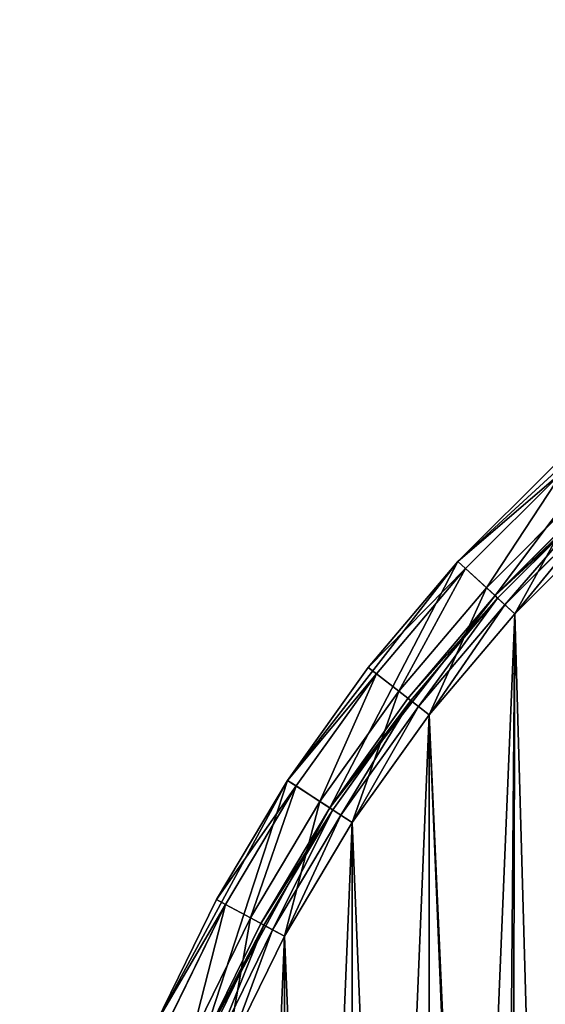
# Model space of a CAD drawing. Extents: x 4 to 698, y -308 to 195.
# Tile 177 of 256: x 300 to 316, y 21 to 50. Entities that reach past the tile are written whole.
import ezdxf

# ---------------------------------------------------------------- set-up
doc = ezdxf.new("R2010")
doc.units = 0
doc.header["$LTSCALE"] = 25.4
doc.layers.get('0').update_dxf_attribs({"color": 13, "linetype": 'CONTINUOUS'})

# ---------------------------------------------------------------- blocks, each defined once
blk = doc.blocks.new('DISK-III-7644_STL')
at = {"color": 250}
for p, q in [((313.382, 33.864, 585.61), (319.457, 39.457, 585.61)), ((313.382, 33.864, 585.61), (319.457, 39.457, 585.61)), ((320.379, 38.273, 585.61), (314.486, 32.848, 585.61)), ((320.379, 38.273, 585.61), (314.486, 32.848, 585.61)), ((313.382, 33.864, 585.61), (316.304, 36.786, 558.91)), ((316.304, 36.786, 558.91), (313.382, 33.864, 558.91)), ((313.382, 33.864, 585.61), (316.304, 36.786, 558.91)), ((316.304, 36.786, 558.91), (313.382, 33.864, 558.91)), ((316.513, 36.559, 557.76), (313.609, 33.655, 557.76)), ((316.513, 36.559, 557.76), (313.609, 33.655, 557.76)), ((317.083, 35.94, 556.918), (314.228, 33.085, 556.918)), ((317.083, 35.94, 556.918), (314.228, 33.085, 556.918)), ((314.486, 32.848, 585.61), (317.32, 35.683, 558.91)), ((314.486, 32.848, 585.61), (317.32, 35.683, 558.91)), ((314.486, 32.848, 558.91), (317.32, 35.683, 558.91)), ((314.486, 32.848, 558.91), (317.32, 35.683, 558.91)), ((314.564, 32.776, 558.51), (317.393, 35.604, 558.51)), ((314.564, 32.776, 558.51), (317.393, 35.604, 558.51)), ((314.78, 32.577, 558.217), (317.591, 35.388, 558.217)), ((314.78, 32.577, 558.217), (317.591, 35.388, 558.217)), ((315.074, 32.306, 556.61), (317.862, 35.094, 556.61)), ((315.074, 32.306, 558.11), (317.862, 35.094, 558.11)), ((315.074, 32.306, 556.61), (317.862, 35.094, 556.61)), ((315.074, 32.306, 558.11), (317.862, 35.094, 558.11)), ((308.31, 27.347, 585.61), (313.382, 33.864, 585.61)), ((308.31, 27.347, 585.61), (313.382, 33.864, 585.61)), ((313.382, 33.864, 585.61), (310.711, 30.711, 558.91)), ((313.382, 33.864, 585.61), (310.711, 30.711, 558.91)), ((313.382, 33.864, 558.91), (310.711, 30.711, 558.91)), ((313.382, 33.864, 558.91), (310.711, 30.711, 558.91)), ((313.382, 33.864, 585.61), (313.382, 33.864, 558.91)), ((313.382, 33.864, 585.61), (313.382, 33.864, 558.91)), ((313.609, 33.655, 557.76), (313.382, 33.864, 558.91)), ((313.609, 33.655, 557.76), (313.382, 33.864, 558.91)), ((313.609, 33.655, 557.76), (310.954, 30.521, 557.76)), ((313.609, 33.655, 557.76), (310.954, 30.521, 557.76)), ((314.228, 33.085, 556.918), (313.609, 33.655, 557.76)), ((314.228, 33.085, 556.918), (313.609, 33.655, 557.76)), ((314.486, 32.848, 585.61), (309.566, 26.527, 585.61)), ((314.486, 32.848, 585.61), (309.566, 26.527, 585.61)), ((314.228, 33.085, 556.918), (311.619, 30.004, 556.918)), ((314.228, 33.085, 556.918), (311.619, 30.004, 556.918)), ((314.486, 32.848, 585.61), (311.895, 29.789, 558.91)), ((311.895, 29.789, 558.91), (314.486, 32.848, 558.91)), ((314.486, 32.848, 585.61), (311.895, 29.789, 558.91)), ((311.895, 29.789, 558.91), (314.486, 32.848, 558.91)), ((315.074, 32.306, 556.61), (314.228, 33.085, 556.918)), ((315.074, 32.306, 556.61), (314.228, 33.085, 556.918)), ((314.486, 32.848, 585.61), (314.486, 32.848, 558.91)), ((314.486, 32.848, 585.61), (314.486, 32.848, 558.91)), ((314.486, 32.848, 558.91), (314.564, 32.776, 558.51)), ((314.486, 32.848, 558.91), (314.564, 32.776, 558.51)), ((311.979, 29.723, 558.51), (314.564, 32.776, 558.51)), ((311.979, 29.723, 558.51), (314.564, 32.776, 558.51)), ((312.21, 29.544, 558.217), (314.78, 32.577, 558.217)), ((312.21, 29.544, 558.217), (314.78, 32.577, 558.217)), ((314.564, 32.776, 558.51), (314.78, 32.577, 558.217)), ((314.564, 32.776, 558.51), (314.78, 32.577, 558.217)), ((314.78, 32.577, 558.217), (315.074, 32.306, 558.11)), ((314.78, 32.577, 558.217), (315.074, 32.306, 558.11)), ((312.526, 29.298, 556.61), (315.074, 32.306, 556.61)), ((312.526, 29.298, 558.11), (315.074, 32.306, 558.11)), ((312.526, 29.298, 556.61), (315.074, 32.306, 556.61)), ((312.526, 29.298, 558.11), (315.074, 32.306, 558.11)), ((308.31, 27.347, 585.61), (310.711, 30.711, 558.91)), ((310.711, 30.711, 558.91), (308.31, 27.347, 558.91)), ((308.31, 27.347, 585.61), (310.711, 30.711, 558.91)), ((310.711, 30.711, 558.91), (308.31, 27.347, 558.91)), ((310.954, 30.521, 557.76), (308.568, 27.179, 557.76)), ((310.954, 30.521, 557.76), (308.568, 27.179, 557.76)), ((310.954, 30.521, 557.76), (310.711, 30.711, 558.91)), ((310.954, 30.521, 557.76), (310.711, 30.711, 558.91)), ((311.619, 30.004, 556.918), (310.954, 30.521, 557.76)), ((311.619, 30.004, 556.918), (310.954, 30.521, 557.76)), ((311.619, 30.004, 556.918), (309.273, 26.718, 556.918)), ((311.619, 30.004, 556.918), (309.273, 26.718, 556.918)), ((312.526, 29.298, 556.61), (311.619, 30.004, 556.918)), ((312.526, 29.298, 556.61), (311.619, 30.004, 556.918)), ((309.566, 26.527, 585.61), (311.895, 29.789, 558.91)), ((309.566, 26.527, 585.61), (311.895, 29.789, 558.91)), ((309.566, 26.527, 558.91), (311.895, 29.789, 558.91)), ((309.566, 26.527, 558.91), (311.895, 29.789, 558.91)), ((309.655, 26.468, 558.51), (311.979, 29.723, 558.51)), ((309.655, 26.468, 558.51), (311.979, 29.723, 558.51)), ((311.895, 29.789, 558.91), (311.979, 29.723, 558.51)), ((311.895, 29.789, 558.91), (311.979, 29.723, 558.51)), ((311.979, 29.723, 558.51), (312.21, 29.544, 558.217)), ((311.979, 29.723, 558.51), (312.21, 29.544, 558.217)), ((309.9, 26.308, 558.217), (312.21, 29.544, 558.217)), ((309.9, 26.308, 558.217), (312.21, 29.544, 558.217)), ((312.21, 29.544, 558.217), (312.526, 29.298, 558.11)), ((312.21, 29.544, 558.217), (312.526, 29.298, 558.11)), ((310.235, 26.089, 556.61), (312.526, 29.298, 556.61)), ((310.235, 26.089, 558.11), (312.526, 29.298, 558.11)), ((310.235, 26.089, 556.61), (312.526, 29.298, 556.61)), ((310.235, 26.089, 558.11), (312.526, 29.298, 558.11)), ((304.379, 20.085, 585.61), (308.31, 27.347, 585.61)), ((304.379, 20.085, 585.61), (308.31, 27.347, 585.61)), ((308.31, 27.347, 585.61), (306.194, 23.797, 558.91)), ((308.31, 27.347, 585.61), (306.194, 23.797, 558.91)), ((308.31, 27.347, 558.91), (306.194, 23.797, 558.91)), ((308.31, 27.347, 558.91), (306.194, 23.797, 558.91)), ((308.31, 27.347, 585.61), (308.31, 27.347, 558.91)), ((308.31, 27.347, 585.61), (308.31, 27.347, 558.91)), ((308.568, 27.179, 557.76), (308.31, 27.347, 558.91)), ((308.568, 27.179, 557.76), (308.31, 27.347, 558.91)), ((308.568, 27.179, 557.76), (306.465, 23.651, 557.76)), ((308.568, 27.179, 557.76), (306.465, 23.651, 557.76)), ((309.273, 26.718, 556.918), (308.568, 27.179, 557.76)), ((309.273, 26.718, 556.918), (308.568, 27.179, 557.76)), ((309.273, 26.718, 556.918), (307.206, 23.25, 556.918)), ((309.273, 26.718, 556.918), (307.206, 23.25, 556.918)), ((310.235, 26.089, 556.61), (309.273, 26.718, 556.918)), ((310.235, 26.089, 556.61), (309.273, 26.718, 556.918)), ((309.566, 26.527, 585.61), (305.753, 19.482, 585.61)), ((309.566, 26.527, 585.61), (305.753, 19.482, 585.61)), ((309.566, 26.527, 585.61), (307.514, 23.083, 558.91)), ((307.514, 23.083, 558.91), (309.566, 26.527, 558.91)), ((309.566, 26.527, 585.61), (307.514, 23.083, 558.91)), ((307.514, 23.083, 558.91), (309.566, 26.527, 558.91)), ((307.608, 23.032, 558.51), (309.655, 26.468, 558.51)), ((307.608, 23.032, 558.51), (309.655, 26.468, 558.51)), ((309.566, 26.527, 585.61), (309.566, 26.527, 558.91)), ((309.566, 26.527, 585.61), (309.566, 26.527, 558.91)), ((309.566, 26.527, 558.91), (309.655, 26.468, 558.51)), ((309.566, 26.527, 558.91), (309.655, 26.468, 558.51)), ((309.655, 26.468, 558.51), (309.9, 26.308, 558.217)), ((309.655, 26.468, 558.51), (309.9, 26.308, 558.217)), ((307.865, 22.893, 558.217), (309.9, 26.308, 558.217)), ((307.865, 22.893, 558.217), (309.9, 26.308, 558.217)), ((309.9, 26.308, 558.217), (310.235, 26.089, 558.11)), ((309.9, 26.308, 558.217), (310.235, 26.089, 558.11)), ((308.217, 22.703, 556.61), (310.235, 26.089, 556.61)), ((308.217, 22.703, 558.11), (310.235, 26.089, 558.11)), ((308.217, 22.703, 556.61), (310.235, 26.089, 556.61)), ((308.217, 22.703, 558.11), (310.235, 26.089, 558.11)), ((304.379, 20.085, 585.61), (306.194, 23.797, 558.91)), ((306.194, 23.797, 558.91), (304.379, 20.085, 558.91)), ((304.379, 20.085, 585.61), (306.194, 23.797, 558.91)), ((306.194, 23.797, 558.91), (304.379, 20.085, 558.91)), ((306.465, 23.651, 557.76), (306.194, 23.797, 558.91)), ((306.465, 23.651, 557.76), (306.194, 23.797, 558.91)), ((306.465, 23.651, 557.76), (304.662, 19.961, 557.76)), ((306.465, 23.651, 557.76), (304.662, 19.961, 557.76)), ((307.206, 23.25, 556.918), (306.465, 23.651, 557.76)), ((307.206, 23.25, 556.918), (306.465, 23.651, 557.76)), ((307.206, 23.25, 556.918), (305.433, 19.623, 556.918)), ((307.206, 23.25, 556.918), (305.433, 19.623, 556.918)), ((308.217, 22.703, 556.61), (307.206, 23.25, 556.918)), ((308.217, 22.703, 556.61), (307.206, 23.25, 556.918)), ((305.753, 19.482, 585.61), (307.514, 23.083, 558.91)), ((305.753, 19.482, 585.61), (307.514, 23.083, 558.91)), ((305.753, 19.482, 558.91), (307.514, 23.083, 558.91)), ((305.753, 19.482, 558.91), (307.514, 23.083, 558.91)), ((305.851, 19.439, 558.51), (307.608, 23.032, 558.51)), ((305.851, 19.439, 558.51), (307.608, 23.032, 558.51)), ((306.119, 19.322, 558.217), (307.865, 22.893, 558.217)), ((306.119, 19.322, 558.217), (307.865, 22.893, 558.217)), ((307.514, 23.083, 558.91), (307.608, 23.032, 558.51)), ((307.514, 23.083, 558.91), (307.608, 23.032, 558.51)), ((307.608, 23.032, 558.51), (307.865, 22.893, 558.217)), ((307.608, 23.032, 558.51), (307.865, 22.893, 558.217)), ((307.865, 22.893, 558.217), (308.217, 22.703, 558.11)), ((307.865, 22.893, 558.217), (308.217, 22.703, 558.11)), ((306.486, 19.161, 556.61), (308.217, 22.703, 556.61)), ((306.486, 19.161, 558.11), (308.217, 22.703, 558.11)), ((306.486, 19.161, 556.61), (308.217, 22.703, 556.61)), ((306.486, 19.161, 558.11), (308.217, 22.703, 558.11))]:
    blk.add_line(p, q, dxfattribs=at)
mesh = blk.add_polyface(dxfattribs=at)
corners = [(301.698, -12.274, 585.61), (300.339, 4.129, 585.61), (300.339, -4.129, 585.61), (301.698, 12.274, 585.61), (301.834, -4.005, 585.61), (304.379, -20.085, 585.61), (303.152, -11.906, 585.61), (305.753, -19.482, 585.61), (308.31, -27.347, 585.61), (309.566, -26.527, 585.61), (313.382, -33.864, 585.61), (314.486, -32.848, 585.61), (319.457, -39.457, 585.61), (320.379, -38.273, 585.61), (326.371, -43.974, 585.61), (327.085, -42.654, 585.61), (333.933, -47.291, 585.61), (334.42, -45.872, 585.61), (341.938, -49.318, 585.61), (342.185, -47.839, 585.61), (350.168, -50, 585.61), (350.168, -48.5, 585.61), (358.398, -49.318, 585.61), (358.151, -47.839, 585.61), (365.916, -45.872, 585.61), (366.403, -47.291, 585.61), (373.252, -42.654, 585.61), (373.966, -43.974, 585.61), (379.957, -38.273, 585.61), (380.879, -39.457, 585.61), (385.851, -32.848, 585.61), (386.954, -33.864, 585.61), (390.771, -26.527, 585.61), (392.026, -27.347, 585.61), (394.583, -19.482, 585.61), (395.957, -20.085, 585.61), (397.184, -11.906, 585.61), (398.638, -12.274, 585.61), (398.502, -4.005, 585.61), (398.502, 4.005, 585.61), (301.834, 4.005, 585.61), (304.379, 20.085, 585.61), (303.152, 11.906, 585.61), (305.753, 19.482, 585.61), (308.31, 27.347, 585.61), (309.566, 26.527, 585.61), (313.382, 33.864, 585.61), (314.486, 32.848, 585.61), (319.457, 39.457, 585.61), (320.379, 38.273, 585.61), (326.371, 43.974, 585.61), (327.085, 42.654, 585.61), (333.933, 47.291, 585.61), (334.42, 45.872, 585.61), (341.938, 49.318, 585.61), (342.185, 47.839, 585.61), (350.168, 50, 585.61), (350.168, 48.5, 585.61), (358.151, 47.839, 585.61), (358.398, 49.318, 585.61), (365.916, 45.872, 585.61), (366.403, 47.291, 585.61), (373.252, 42.654, 585.61), (373.966, 43.974, 585.61), (379.957, 38.273, 585.61), (380.879, 39.457, 585.61), (385.851, 32.848, 585.61), (386.954, 33.864, 585.61), (390.771, 26.527, 585.61), (392.026, 27.347, 585.61), (394.583, 19.482, 585.61), (395.957, 20.085, 585.61), (397.184, 11.906, 585.61), (398.638, 12.274, 585.61), (399.997, -4.129, 585.61), (399.997, 4.129, 585.61)]
mesh.append_faces([[corners[k] for k in face] for face in [(0, 1, 2), (73, 74, 75)]], dxfattribs={"vtx0": -1, "color": 250})
mesh.append_faces([[corners[k] for k in face] for face in [(1, 0, 3), (4, 5, 6), (6, 5, 7), (7, 8, 9), (9, 10, 11), (11, 12, 13), (13, 14, 15), (15, 16, 17), (17, 18, 19), (19, 20, 21), (21, 22, 23), (23, 22, 24), (24, 25, 26), (26, 27, 28), (28, 29, 30), (30, 31, 32), (32, 33, 34), (34, 35, 36), (36, 37, 38), (38, 37, 39), (3, 40, 41), (40, 3, 4), (41, 43, 44), (44, 45, 46), (46, 47, 48), (48, 49, 50), (50, 51, 52), (52, 53, 54), (54, 55, 56), (56, 58, 59), (59, 60, 61), (61, 62, 63), (63, 64, 65), (65, 66, 67), (67, 68, 69), (69, 70, 71), (71, 72, 73)]], dxfattribs={"vtx0": -1, "vtx1": -1, "color": 250})
mesh.append_faces([[corners[k] for k in face] for face in [(3, 0, 4), (73, 39, 37)]], dxfattribs={"vtx0": -1, "vtx1": -1, "vtx2": -1, "color": 250})
mesh.append_faces([[corners[k] for k in face] for face in [(4, 0, 5), (7, 5, 8), (9, 8, 10), (11, 10, 12), (13, 12, 14), (15, 14, 16), (17, 16, 18), (19, 18, 20), (21, 20, 22), (24, 22, 25), (26, 25, 27), (28, 27, 29), (30, 29, 31), (32, 31, 33), (34, 33, 35), (36, 35, 37), (41, 40, 42), (41, 42, 43), (44, 43, 45), (46, 45, 47), (48, 47, 49), (50, 49, 51), (52, 51, 53), (54, 53, 55), (56, 55, 57), (56, 57, 58), (59, 58, 60), (61, 60, 62), (63, 62, 64), (65, 64, 66), (67, 66, 68), (69, 68, 70), (71, 70, 72), (73, 72, 39), (73, 37, 74)]], dxfattribs={"vtx0": -1, "vtx2": -1, "color": 250})
mesh = blk.add_polyface(dxfattribs=at)
corners = [(344.956, 34.367, 556.61), (346.229, -47.537, 556.61), (342.317, -47.049, 556.61), (345.847, 32.018, 556.61), (347.728, 30.351, 556.61), (350.168, -47.7, 556.61), (350.168, 29.75, 556.61), (352.608, 30.351, 556.61), (354.107, -47.537, 556.61), (354.489, 32.018, 556.61), (358.019, -47.049, 556.61), (355.38, 34.367, 556.61), (358.019, 47.049, 556.61), (361.878, 46.24, 556.61), (361.878, -46.24, 556.61), (365.656, 45.115, 556.61), (365.656, -45.115, 556.61), (369.329, 43.682, 556.61), (369.329, -43.682, 556.61), (372.871, 41.951, 556.61), (372.871, -41.951, 556.61), (376.258, 39.933, 556.61), (375.267, -18.133, 556.61), (375.57, -15.638, 556.61), (376.998, -13.57, 556.61), (379.466, 37.642, 556.61), (379.223, -12.403, 556.61), (381.735, -12.403, 556.61), (382.474, 35.094, 556.61), (383.96, -13.57, 556.61), (385.262, 32.306, 556.61), (385.388, -15.638, 556.61), (387.81, 29.298, 556.61), (385.691, -18.133, 556.61), (376.258, -39.933, 556.61), (376.158, -20.482, 556.61), (378.039, -22.149, 556.61), (379.466, -37.642, 556.61), (380.479, -22.75, 556.61), (382.474, -35.094, 556.61), (382.919, -22.149, 556.61), (385.262, -32.306, 556.61), (384.8, -20.482, 556.61), (387.81, -29.298, 556.61), (390.101, 26.089, 556.61), (390.101, -26.089, 556.61), (392.119, 22.703, 556.61), (392.119, -22.703, 556.61), (393.851, 19.161, 556.61), (393.851, -19.161, 556.61), (395.284, 15.488, 556.61), (395.284, -15.488, 556.61), (396.409, 11.71, 556.61), (396.409, -11.71, 556.61), (397.218, 7.851, 556.61), (397.218, -7.851, 556.61), (397.705, 3.939, 556.61), (397.705, -3.939, 556.61), (397.868, 0, 556.61), (314.646, -18.133, 556.61), (315.074, -32.306, 556.61), (312.526, -29.298, 556.61), (315.537, -20.482, 556.61), (317.862, -35.094, 556.61), (317.417, -22.149, 556.61), (319.857, -22.75, 556.61), (320.87, -37.642, 556.61), (322.297, -22.149, 556.61), (324.079, -39.933, 556.61), (324.178, -20.482, 556.61), (327.465, -41.951, 556.61), (325.069, -18.133, 556.61), (327.465, 41.951, 556.61), (331.007, 43.682, 556.61), (331.007, -43.682, 556.61), (334.68, 45.115, 556.61), (334.68, -45.115, 556.61), (338.458, 46.24, 556.61), (338.458, -46.24, 556.61), (342.317, 47.049, 556.61), (346.229, 47.537, 556.61), (345.259, 36.862, 556.61), (346.687, 38.93, 556.61), (350.168, 47.7, 556.61), (348.912, 40.097, 556.61), (351.425, 40.097, 556.61), (354.107, 47.537, 556.61), (353.65, 38.93, 556.61), (355.077, 36.862, 556.61), (302.631, 3.939, 556.61), (302.631, -3.939, 556.61), (302.468, 0, 556.61), (303.119, 7.851, 556.61), (303.119, -7.851, 556.61), (303.928, 11.71, 556.61), (303.928, -11.71, 556.61), (305.053, 15.488, 556.61), (305.053, -15.488, 556.61), (306.486, 19.161, 556.61), (306.486, -19.161, 556.61), (308.217, 22.703, 556.61), (308.217, -22.703, 556.61), (310.235, 26.089, 556.61), (310.235, -26.089, 556.61), (312.526, 29.298, 556.61), (315.074, 32.306, 556.61), (314.948, -15.638, 556.61), (316.376, -13.57, 556.61), (317.862, 35.094, 556.61), (318.601, -12.403, 556.61), (320.87, 37.642, 556.61), (321.114, -12.403, 556.61), (324.079, 39.933, 556.61), (323.339, -13.57, 556.61), (324.766, -15.638, 556.61)]
mesh.append_faces([[corners[k] for k in face] for face in [(57, 56, 58), (89, 90, 91)]], dxfattribs={"vtx0": -1, "color": 250})
mesh.append_faces([[corners[k] for k in face] for face in [(1, 4, 5), (5, 7, 8), (8, 9, 10), (10, 13, 14), (14, 15, 16), (16, 17, 18), (18, 19, 20), (22, 21, 23), (23, 21, 24), (24, 25, 26), (26, 25, 27), (27, 28, 29), (29, 30, 31), (31, 32, 33), (34, 36, 37), (37, 38, 39), (39, 40, 41), (41, 33, 43), (43, 44, 45), (45, 46, 47), (47, 48, 49), (49, 50, 51), (51, 52, 53), (53, 54, 55), (55, 56, 57), (60, 62, 63), (63, 65, 66), (66, 67, 68), (68, 69, 70), (70, 73, 74), (74, 75, 76), (76, 77, 78), (78, 79, 2), (0, 80, 81), (81, 80, 82), (82, 83, 84), (84, 83, 85), (85, 86, 87), (87, 86, 88), (88, 12, 11), (90, 92, 93), (93, 94, 95), (95, 96, 97), (97, 98, 99), (99, 100, 101), (101, 102, 103), (103, 104, 61), (59, 105, 106), (106, 105, 107), (107, 108, 109), (109, 110, 111), (111, 112, 113), (113, 112, 114), (114, 72, 71)]], dxfattribs={"vtx0": -1, "vtx1": -1, "color": 250})
mesh.append_faces([[corners[k] for k in face] for face in [(10, 11, 12), (20, 21, 22), (43, 33, 32), (70, 71, 72), (2, 79, 0), (61, 105, 59)]], dxfattribs={"vtx0": -1, "vtx1": -1, "vtx2": -1, "color": 250})
mesh.append_faces([[corners[k] for k in face] for face in [(0, 1, 2), (1, 0, 3), (1, 3, 4), (5, 4, 6), (5, 6, 7), (8, 7, 9), (10, 9, 11), (10, 12, 13), (14, 13, 15), (16, 15, 17), (18, 17, 19), (20, 19, 21), (24, 21, 25), (27, 25, 28), (29, 28, 30), (31, 30, 32), (22, 34, 20), (34, 22, 35), (34, 35, 36), (37, 36, 38), (39, 38, 40), (41, 40, 42), (41, 42, 33), (43, 32, 44), (45, 44, 46), (47, 46, 48), (49, 48, 50), (51, 50, 52), (53, 52, 54), (55, 54, 56), (59, 60, 61), (60, 59, 62), (63, 62, 64), (63, 64, 65), (66, 65, 67), (68, 67, 69), (70, 69, 71), (70, 72, 73), (74, 73, 75), (76, 75, 77), (78, 77, 79), (0, 79, 80), (82, 80, 83), (85, 83, 86), (88, 86, 12), (90, 89, 92), (93, 92, 94), (95, 94, 96), (97, 96, 98), (99, 98, 100), (101, 100, 102), (103, 102, 104), (61, 104, 105), (107, 105, 108), (109, 108, 110), (111, 110, 112), (114, 112, 72)]], dxfattribs={"vtx0": -1, "vtx2": -1, "color": 250})
mesh = blk.add_polyface(dxfattribs=at)
corners = [(314.646, -18.133, 558.11), (315.074, 32.306, 558.11), (312.526, 29.298, 558.11), (314.948, -15.638, 558.11), (316.376, -13.57, 558.11), (317.862, 35.094, 558.11), (318.601, -12.403, 558.11), (320.87, 37.642, 558.11), (321.114, -12.403, 558.11), (324.079, 39.933, 558.11), (323.339, -13.57, 558.11), (324.766, -15.638, 558.11), (327.465, 41.951, 558.11), (325.069, -18.133, 558.11), (327.465, -41.951, 558.11), (331.007, -43.682, 558.11), (331.007, 43.682, 558.11), (334.68, -45.115, 558.11), (334.68, 45.115, 558.11), (338.458, -46.24, 558.11), (338.458, 46.24, 558.11), (342.317, -47.049, 558.11), (342.317, 47.049, 558.11), (346.229, -47.537, 558.11), (344.956, 34.367, 558.11), (345.847, 32.018, 558.11), (347.728, 30.351, 558.11), (350.168, -47.7, 558.11), (350.168, 29.75, 558.11), (354.107, -47.537, 558.11), (352.608, 30.351, 558.11), (354.489, 32.018, 558.11), (358.019, -47.049, 558.11), (355.38, 34.367, 558.11), (302.631, -3.939, 558.11), (302.631, 3.939, 558.11), (302.468, 0, 558.11), (303.119, -7.851, 558.11), (303.119, 7.851, 558.11), (303.928, -11.71, 558.11), (303.928, 11.71, 558.11), (305.053, -15.488, 558.11), (305.053, 15.488, 558.11), (306.486, -19.161, 558.11), (306.486, 19.161, 558.11), (308.217, -22.703, 558.11), (308.217, 22.703, 558.11), (310.235, -26.089, 558.11), (310.235, 26.089, 558.11), (312.526, -29.298, 558.11), (315.074, -32.306, 558.11), (315.537, -20.482, 558.11), (317.862, -35.094, 558.11), (317.417, -22.149, 558.11), (319.857, -22.75, 558.11), (320.87, -37.642, 558.11), (322.297, -22.149, 558.11), (324.079, -39.933, 558.11), (324.178, -20.482, 558.11), (346.229, 47.537, 558.11), (345.259, 36.862, 558.11), (346.687, 38.93, 558.11), (350.168, 47.7, 558.11), (348.912, 40.097, 558.11), (351.425, 40.097, 558.11), (354.107, 47.537, 558.11), (353.65, 38.93, 558.11), (355.077, 36.862, 558.11), (358.019, 47.049, 558.11), (361.878, -46.24, 558.11), (361.878, 46.24, 558.11), (365.656, -45.115, 558.11), (365.656, 45.115, 558.11), (369.329, -43.682, 558.11), (369.329, 43.682, 558.11), (372.871, -41.951, 558.11), (372.871, 41.951, 558.11), (375.267, -18.133, 558.11), (376.258, -39.933, 558.11), (376.158, -20.482, 558.11), (378.039, -22.149, 558.11), (379.466, -37.642, 558.11), (380.479, -22.75, 558.11), (382.474, -35.094, 558.11), (382.919, -22.149, 558.11), (385.262, -32.306, 558.11), (384.8, -20.482, 558.11), (385.691, -18.133, 558.11), (387.81, -29.298, 558.11), (376.258, 39.933, 558.11), (375.57, -15.638, 558.11), (376.998, -13.57, 558.11), (379.466, 37.642, 558.11), (379.223, -12.403, 558.11), (381.735, -12.403, 558.11), (382.474, 35.094, 558.11), (383.96, -13.57, 558.11), (385.262, 32.306, 558.11), (385.388, -15.638, 558.11), (387.81, 29.298, 558.11), (390.101, -26.089, 558.11), (390.101, 26.089, 558.11), (392.119, -22.703, 558.11), (392.119, 22.703, 558.11), (393.851, -19.161, 558.11), (393.851, 19.161, 558.11), (395.284, -15.488, 558.11), (395.284, 15.488, 558.11), (396.409, -11.71, 558.11), (396.409, 11.71, 558.11), (397.218, -7.851, 558.11), (397.218, 7.851, 558.11), (397.705, -3.939, 558.11), (397.705, 3.939, 558.11), (397.868, 0, 558.11)]
mesh.append_faces([[corners[k] for k in face] for face in [(34, 35, 36), (113, 112, 114)]], dxfattribs={"vtx0": -1, "color": 250})
mesh.append_faces([[corners[k] for k in face] for face in [(1, 4, 5), (5, 6, 7), (7, 8, 9), (9, 11, 12), (12, 15, 16), (16, 17, 18), (18, 19, 20), (20, 21, 22), (24, 23, 25), (25, 23, 26), (26, 27, 28), (28, 29, 30), (30, 29, 31), (31, 32, 33), (35, 37, 38), (38, 39, 40), (40, 41, 42), (42, 43, 44), (44, 45, 46), (46, 47, 48), (48, 49, 2), (0, 50, 51), (51, 52, 53), (53, 52, 54), (54, 55, 56), (56, 57, 58), (58, 14, 13), (59, 61, 62), (62, 64, 65), (65, 67, 68), (68, 69, 70), (70, 71, 72), (72, 73, 74), (74, 75, 76), (77, 78, 79), (79, 78, 80), (80, 81, 82), (82, 83, 84), (84, 85, 86), (86, 85, 87), (89, 91, 92), (92, 94, 95), (95, 96, 97), (97, 98, 99), (99, 100, 101), (101, 102, 103), (103, 104, 105), (105, 106, 107), (107, 108, 109), (109, 110, 111), (111, 112, 113)]], dxfattribs={"vtx0": -1, "vtx1": -1, "color": 250})
mesh.append_faces([[corners[k] for k in face] for face in [(12, 13, 14), (22, 23, 24), (2, 50, 0), (68, 33, 32), (76, 75, 77), (99, 87, 88)]], dxfattribs={"vtx0": -1, "vtx1": -1, "vtx2": -1, "color": 250})
mesh.append_faces([[corners[k] for k in face] for face in [(0, 1, 2), (1, 0, 3), (1, 3, 4), (5, 4, 6), (7, 6, 8), (9, 8, 10), (9, 10, 11), (12, 11, 13), (12, 14, 15), (16, 15, 17), (18, 17, 19), (20, 19, 21), (22, 21, 23), (26, 23, 27), (28, 27, 29), (31, 29, 32), (35, 34, 37), (38, 37, 39), (40, 39, 41), (42, 41, 43), (44, 43, 45), (46, 45, 47), (48, 47, 49), (2, 49, 50), (51, 50, 52), (54, 52, 55), (56, 55, 57), (58, 57, 14), (24, 59, 22), (59, 24, 60), (59, 60, 61), (62, 61, 63), (62, 63, 64), (65, 64, 66), (65, 66, 67), (68, 67, 33), (68, 32, 69), (70, 69, 71), (72, 71, 73), (74, 73, 75), (77, 75, 78), (80, 78, 81), (82, 81, 83), (84, 83, 85), (87, 85, 88), (77, 89, 76), (89, 77, 90), (89, 90, 91), (92, 91, 93), (92, 93, 94), (95, 94, 96), (97, 96, 98), (99, 98, 87), (99, 88, 100), (101, 100, 102), (103, 102, 104), (105, 104, 106), (107, 106, 108), (109, 108, 110), (111, 110, 112)]], dxfattribs={"vtx0": -1, "vtx2": -1, "color": 250})
mesh = blk.add_polyface(dxfattribs=at)
corners = [(319.457, 39.457, 585.61), (316.304, 36.786, 558.91), (313.382, 33.864, 585.61)]
mesh.append_faces([[corners[k] for k in face] for face in [(0, 1, 2)]], dxfattribs={"color": 250})
mesh = blk.add_polyface(dxfattribs=at)
corners = [(314.486, 32.848, 585.61), (317.32, 35.683, 558.91), (320.379, 38.273, 585.61)]
mesh.append_faces([[corners[k] for k in face] for face in [(0, 1, 2)]], dxfattribs={"color": 250})
mesh = blk.add_polyface(dxfattribs=at)
corners = [(313.382, 33.864, 585.61), (316.304, 36.786, 558.91), (313.382, 33.864, 558.91)]
mesh.append_faces([[corners[k] for k in face] for face in [(0, 1, 2)]], dxfattribs={"color": 250})
mesh = blk.add_polyface(dxfattribs=at)
corners = [(313.382, 33.864, 558.91), (316.513, 36.559, 557.76), (313.609, 33.655, 557.76), (316.304, 36.786, 558.91)]
mesh.append_faces([[corners[k] for k in face] for face in [(0, 1, 2), (1, 0, 3)]], dxfattribs={"vtx0": -1, "color": 250})
mesh = blk.add_polyface(dxfattribs=at)
corners = [(316.513, 36.559, 557.76), (314.228, 33.085, 556.918), (313.609, 33.655, 557.76), (317.083, 35.94, 556.918)]
mesh.append_faces([[corners[k] for k in face] for face in [(0, 1, 2), (1, 0, 3)]], dxfattribs={"vtx0": -1, "color": 250})
mesh = blk.add_polyface(dxfattribs=at)
corners = [(317.083, 35.94, 556.918), (315.074, 32.306, 556.61), (314.228, 33.085, 556.918), (317.862, 35.094, 556.61)]
mesh.append_faces([[corners[k] for k in face] for face in [(0, 1, 2), (1, 0, 3)]], dxfattribs={"vtx0": -1, "color": 250})
mesh = blk.add_polyface(dxfattribs=at)
corners = [(317.32, 35.683, 558.91), (314.486, 32.848, 585.61), (314.486, 32.848, 558.91)]
mesh.append_faces([[corners[k] for k in face] for face in [(0, 1, 2)]], dxfattribs={"color": 250})
mesh = blk.add_polyface(dxfattribs=at)
corners = [(317.393, 35.604, 558.51), (314.486, 32.848, 558.91), (314.564, 32.776, 558.51), (317.32, 35.683, 558.91)]
mesh.append_faces([[corners[k] for k in face] for face in [(0, 1, 2), (1, 0, 3)]], dxfattribs={"vtx0": -1, "color": 250})
mesh = blk.add_polyface(dxfattribs=at)
corners = [(314.78, 32.577, 558.217), (317.393, 35.604, 558.51), (314.564, 32.776, 558.51), (317.591, 35.388, 558.217)]
mesh.append_faces([[corners[k] for k in face] for face in [(0, 1, 2), (1, 0, 3)]], dxfattribs={"vtx0": -1, "color": 250})
mesh = blk.add_polyface(dxfattribs=at)
corners = [(315.074, 32.306, 558.11), (317.591, 35.388, 558.217), (314.78, 32.577, 558.217), (317.862, 35.094, 558.11)]
mesh.append_faces([[corners[k] for k in face] for face in [(0, 1, 2), (1, 0, 3)]], dxfattribs={"vtx0": -1, "color": 250})
mesh = blk.add_polyface(dxfattribs=at)
corners = [(313.382, 33.864, 585.61), (310.711, 30.711, 558.91), (308.31, 27.347, 585.61)]
mesh.append_faces([[corners[k] for k in face] for face in [(0, 1, 2)]], dxfattribs={"color": 250})
mesh = blk.add_polyface(dxfattribs=at)
corners = [(313.382, 33.864, 558.91), (310.711, 30.711, 558.91), (313.382, 33.864, 585.61)]
mesh.append_faces([[corners[k] for k in face] for face in [(0, 1, 2)]], dxfattribs={"color": 250})
mesh = blk.add_polyface(dxfattribs=at)
corners = [(310.711, 30.711, 558.91), (313.609, 33.655, 557.76), (310.954, 30.521, 557.76), (313.382, 33.864, 558.91)]
mesh.append_faces([[corners[k] for k in face] for face in [(0, 1, 2), (1, 0, 3)]], dxfattribs={"vtx0": -1, "color": 250})
mesh = blk.add_polyface(dxfattribs=at)
corners = [(313.609, 33.655, 557.76), (311.619, 30.004, 556.918), (310.954, 30.521, 557.76), (314.228, 33.085, 556.918)]
mesh.append_faces([[corners[k] for k in face] for face in [(0, 1, 2), (1, 0, 3)]], dxfattribs={"vtx0": -1, "color": 250})
mesh = blk.add_polyface(dxfattribs=at)
corners = [(314.486, 32.848, 585.61), (309.566, 26.527, 585.61), (311.895, 29.789, 558.91)]
mesh.append_faces([[corners[k] for k in face] for face in [(0, 1, 2)]], dxfattribs={"color": 250})
mesh = blk.add_polyface(dxfattribs=at)
corners = [(314.228, 33.085, 556.918), (312.526, 29.298, 556.61), (311.619, 30.004, 556.918), (315.074, 32.306, 556.61)]
mesh.append_faces([[corners[k] for k in face] for face in [(0, 1, 2), (1, 0, 3)]], dxfattribs={"vtx0": -1, "color": 250})
mesh = blk.add_polyface(dxfattribs=at)
corners = [(314.486, 32.848, 585.61), (311.895, 29.789, 558.91), (314.486, 32.848, 558.91)]
mesh.append_faces([[corners[k] for k in face] for face in [(0, 1, 2)]], dxfattribs={"color": 250})
mesh = blk.add_polyface(dxfattribs=at)
corners = [(314.564, 32.776, 558.51), (311.895, 29.789, 558.91), (311.979, 29.723, 558.51), (314.486, 32.848, 558.91)]
mesh.append_faces([[corners[k] for k in face] for face in [(0, 1, 2), (1, 0, 3)]], dxfattribs={"vtx0": -1, "color": 250})
mesh = blk.add_polyface(dxfattribs=at)
corners = [(312.21, 29.544, 558.217), (314.564, 32.776, 558.51), (311.979, 29.723, 558.51), (314.78, 32.577, 558.217)]
mesh.append_faces([[corners[k] for k in face] for face in [(0, 1, 2), (1, 0, 3)]], dxfattribs={"vtx0": -1, "color": 250})
mesh = blk.add_polyface(dxfattribs=at)
corners = [(312.526, 29.298, 558.11), (314.78, 32.577, 558.217), (312.21, 29.544, 558.217), (315.074, 32.306, 558.11)]
mesh.append_faces([[corners[k] for k in face] for face in [(0, 1, 2), (1, 0, 3)]], dxfattribs={"vtx0": -1, "color": 250})
mesh = blk.add_polyface(dxfattribs=at)
corners = [(310.711, 30.711, 558.91), (308.31, 27.347, 558.91), (308.31, 27.347, 585.61)]
mesh.append_faces([[corners[k] for k in face] for face in [(0, 1, 2)]], dxfattribs={"color": 250})
mesh = blk.add_polyface(dxfattribs=at)
corners = [(308.31, 27.347, 558.91), (310.954, 30.521, 557.76), (308.568, 27.179, 557.76), (310.711, 30.711, 558.91)]
mesh.append_faces([[corners[k] for k in face] for face in [(0, 1, 2), (1, 0, 3)]], dxfattribs={"vtx0": -1, "color": 250})
mesh = blk.add_polyface(dxfattribs=at)
corners = [(310.954, 30.521, 557.76), (309.273, 26.718, 556.918), (308.568, 27.179, 557.76), (311.619, 30.004, 556.918)]
mesh.append_faces([[corners[k] for k in face] for face in [(0, 1, 2), (1, 0, 3)]], dxfattribs={"vtx0": -1, "color": 250})
mesh = blk.add_polyface(dxfattribs=at)
corners = [(311.619, 30.004, 556.918), (310.235, 26.089, 556.61), (309.273, 26.718, 556.918), (312.526, 29.298, 556.61)]
mesh.append_faces([[corners[k] for k in face] for face in [(0, 1, 2), (1, 0, 3)]], dxfattribs={"vtx0": -1, "color": 250})
mesh = blk.add_polyface(dxfattribs=at)
corners = [(311.895, 29.789, 558.91), (309.566, 26.527, 585.61), (309.566, 26.527, 558.91)]
mesh.append_faces([[corners[k] for k in face] for face in [(0, 1, 2)]], dxfattribs={"color": 250})
mesh = blk.add_polyface(dxfattribs=at)
corners = [(311.979, 29.723, 558.51), (309.566, 26.527, 558.91), (309.655, 26.468, 558.51), (311.895, 29.789, 558.91)]
mesh.append_faces([[corners[k] for k in face] for face in [(0, 1, 2), (1, 0, 3)]], dxfattribs={"vtx0": -1, "color": 250})
mesh = blk.add_polyface(dxfattribs=at)
corners = [(309.9, 26.308, 558.217), (311.979, 29.723, 558.51), (309.655, 26.468, 558.51), (312.21, 29.544, 558.217)]
mesh.append_faces([[corners[k] for k in face] for face in [(0, 1, 2), (1, 0, 3)]], dxfattribs={"vtx0": -1, "color": 250})
mesh = blk.add_polyface(dxfattribs=at)
corners = [(310.235, 26.089, 558.11), (312.21, 29.544, 558.217), (309.9, 26.308, 558.217), (312.526, 29.298, 558.11)]
mesh.append_faces([[corners[k] for k in face] for face in [(0, 1, 2), (1, 0, 3)]], dxfattribs={"vtx0": -1, "color": 250})
mesh = blk.add_polyface(dxfattribs=at)
corners = [(308.31, 27.347, 585.61), (306.194, 23.797, 558.91), (304.379, 20.085, 585.61)]
mesh.append_faces([[corners[k] for k in face] for face in [(0, 1, 2)]], dxfattribs={"color": 250})
mesh = blk.add_polyface(dxfattribs=at)
corners = [(308.31, 27.347, 558.91), (306.194, 23.797, 558.91), (308.31, 27.347, 585.61)]
mesh.append_faces([[corners[k] for k in face] for face in [(0, 1, 2)]], dxfattribs={"color": 250})
mesh = blk.add_polyface(dxfattribs=at)
corners = [(306.194, 23.797, 558.91), (308.568, 27.179, 557.76), (306.465, 23.651, 557.76), (308.31, 27.347, 558.91)]
mesh.append_faces([[corners[k] for k in face] for face in [(0, 1, 2), (1, 0, 3)]], dxfattribs={"vtx0": -1, "color": 250})
mesh = blk.add_polyface(dxfattribs=at)
corners = [(308.568, 27.179, 557.76), (307.206, 23.25, 556.918), (306.465, 23.651, 557.76), (309.273, 26.718, 556.918)]
mesh.append_faces([[corners[k] for k in face] for face in [(0, 1, 2), (1, 0, 3)]], dxfattribs={"vtx0": -1, "color": 250})
mesh = blk.add_polyface(dxfattribs=at)
corners = [(309.273, 26.718, 556.918), (308.217, 22.703, 556.61), (307.206, 23.25, 556.918), (310.235, 26.089, 556.61)]
mesh.append_faces([[corners[k] for k in face] for face in [(0, 1, 2), (1, 0, 3)]], dxfattribs={"vtx0": -1, "color": 250})
mesh = blk.add_polyface(dxfattribs=at)
corners = [(309.566, 26.527, 585.61), (305.753, 19.482, 585.61), (307.514, 23.083, 558.91)]
mesh.append_faces([[corners[k] for k in face] for face in [(0, 1, 2)]], dxfattribs={"color": 250})
mesh = blk.add_polyface(dxfattribs=at)
corners = [(309.566, 26.527, 585.61), (307.514, 23.083, 558.91), (309.566, 26.527, 558.91)]
mesh.append_faces([[corners[k] for k in face] for face in [(0, 1, 2)]], dxfattribs={"color": 250})
mesh = blk.add_polyface(dxfattribs=at)
corners = [(309.655, 26.468, 558.51), (307.514, 23.083, 558.91), (307.608, 23.032, 558.51), (309.566, 26.527, 558.91)]
mesh.append_faces([[corners[k] for k in face] for face in [(0, 1, 2), (1, 0, 3)]], dxfattribs={"vtx0": -1, "color": 250})
mesh = blk.add_polyface(dxfattribs=at)
corners = [(307.865, 22.893, 558.217), (309.655, 26.468, 558.51), (307.608, 23.032, 558.51), (309.9, 26.308, 558.217)]
mesh.append_faces([[corners[k] for k in face] for face in [(0, 1, 2), (1, 0, 3)]], dxfattribs={"vtx0": -1, "color": 250})
mesh = blk.add_polyface(dxfattribs=at)
corners = [(308.217, 22.703, 558.11), (309.9, 26.308, 558.217), (307.865, 22.893, 558.217), (310.235, 26.089, 558.11)]
mesh.append_faces([[corners[k] for k in face] for face in [(0, 1, 2), (1, 0, 3)]], dxfattribs={"vtx0": -1, "color": 250})
mesh = blk.add_polyface(dxfattribs=at)
corners = [(306.194, 23.797, 558.91), (304.379, 20.085, 558.91), (304.379, 20.085, 585.61)]
mesh.append_faces([[corners[k] for k in face] for face in [(0, 1, 2)]], dxfattribs={"color": 250})
mesh = blk.add_polyface(dxfattribs=at)
corners = [(304.379, 20.085, 558.91), (306.465, 23.651, 557.76), (304.662, 19.961, 557.76), (306.194, 23.797, 558.91)]
mesh.append_faces([[corners[k] for k in face] for face in [(0, 1, 2), (1, 0, 3)]], dxfattribs={"vtx0": -1, "color": 250})
mesh = blk.add_polyface(dxfattribs=at)
corners = [(306.465, 23.651, 557.76), (305.433, 19.623, 556.918), (304.662, 19.961, 557.76), (307.206, 23.25, 556.918)]
mesh.append_faces([[corners[k] for k in face] for face in [(0, 1, 2), (1, 0, 3)]], dxfattribs={"vtx0": -1, "color": 250})
mesh = blk.add_polyface(dxfattribs=at)
corners = [(307.206, 23.25, 556.918), (306.486, 19.161, 556.61), (305.433, 19.623, 556.918), (308.217, 22.703, 556.61)]
mesh.append_faces([[corners[k] for k in face] for face in [(0, 1, 2), (1, 0, 3)]], dxfattribs={"vtx0": -1, "color": 250})
mesh = blk.add_polyface(dxfattribs=at)
corners = [(307.514, 23.083, 558.91), (305.753, 19.482, 585.61), (305.753, 19.482, 558.91)]
mesh.append_faces([[corners[k] for k in face] for face in [(0, 1, 2)]], dxfattribs={"color": 250})
mesh = blk.add_polyface(dxfattribs=at)
corners = [(307.608, 23.032, 558.51), (305.753, 19.482, 558.91), (305.851, 19.439, 558.51), (307.514, 23.083, 558.91)]
mesh.append_faces([[corners[k] for k in face] for face in [(0, 1, 2), (1, 0, 3)]], dxfattribs={"vtx0": -1, "color": 250})
mesh = blk.add_polyface(dxfattribs=at)
corners = [(306.119, 19.322, 558.217), (307.608, 23.032, 558.51), (305.851, 19.439, 558.51), (307.865, 22.893, 558.217)]
mesh.append_faces([[corners[k] for k in face] for face in [(0, 1, 2), (1, 0, 3)]], dxfattribs={"vtx0": -1, "color": 250})
mesh = blk.add_polyface(dxfattribs=at)
corners = [(306.486, 19.161, 558.11), (307.865, 22.893, 558.217), (306.119, 19.322, 558.217), (308.217, 22.703, 558.11)]
mesh.append_faces([[corners[k] for k in face] for face in [(0, 1, 2), (1, 0, 3)]], dxfattribs={"vtx0": -1, "color": 250})

msp = doc.modelspace()

# ---------------------------------------------------------------- block references
at = {"color": 0}
msp.add_blockref('DISK-III-7644_STL', (0, 0), dxfattribs=at)

doc.saveas('drawing.dxf')
